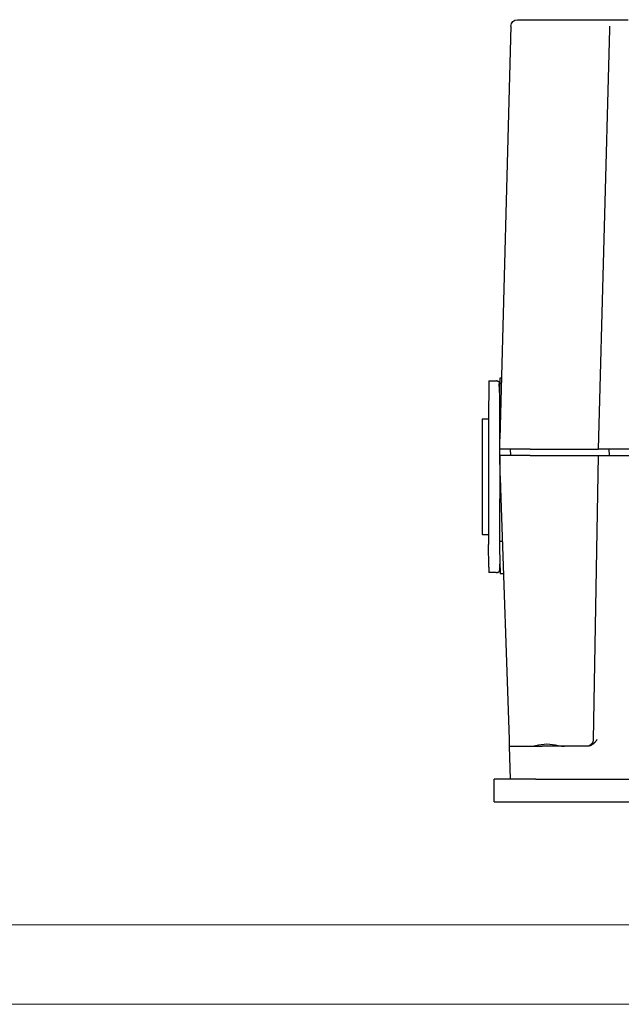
# Model space of a CAD drawing. Extents: x 0 to 796, y 0 to 496.
# Tile 67 of 242: x 113 to 116.58, y 312.29 to 318.15. Entities that reach past the tile are written whole.
import ezdxf

# ---------------------------------------------------------------- set-up
doc = ezdxf.new("R2010")
doc.units = 0
doc.header["$LTSCALE"] = 12
doc.header["$MEASUREMENT"] = 0
doc.layers.get('0').update_dxf_attribs({"linetype": 'CONTINUOUS'})
doc.layers.add('X', color=1, linetype='CONTINUOUS')

# ---------------------------------------------------------------- blocks, each defined once
blk = doc.blocks.new('GASTRAIN')
at = {"layer": 'X', "lineweight": 0}
for p, q in [((82.5739, 291.9605), (74.7205, 291.9605)), ((74.7205, 291.4859), (82.5739, 291.4859))]:
    blk.add_line(p, q, dxfattribs=at)

msp = doc.modelspace()

# ---------------------------------------------------------------- linework, layer by layer
at = {"layer": 'X'}
for p, q in [((116.10649, 318.15454), (116.32476, 318.15454)), ((116.55122, 318.15454), (116.62292, 318.15454)), ((115.92362, 318.11621), (115.85887, 315.65656)), ((116.5109, 318.09878), (116.44499, 315.59548)), ((115.79337, 316.001), (115.83716, 316.001)), ((115.84271, 316.001), (115.83716, 316.001)), ((115.85791, 315.91256), (115.85493, 315.98473)), ((115.86028, 316.02068), (115.86846, 316.02068)), ((115.75378, 315.77462), (115.79085, 315.77462)), ((115.85715, 315.59548), (115.85832, 315.59548)), ((115.85735, 315.55612), (115.85735, 315.59548)), ((116.03854, 315.59548), (115.85832, 315.59548)), ((115.92029, 315.59548), (115.92133, 315.55612)), ((116.03854, 315.59548), (116.25681, 315.59548)), ((116.25681, 315.59548), (116.44499, 315.59548)), ((116.64851, 315.59548), (116.44499, 315.59548)), ((116.50802, 315.59548), (116.50905, 315.55612)), ((115.85722, 315.55612), (115.85692, 315.04431)), ((115.85722, 315.55612), (115.85727, 315.55612)), ((116.03822, 315.55612), (115.85727, 315.55612)), ((116.03822, 315.55612), (116.25683, 315.55612)), ((116.25683, 315.55612), (116.44498, 315.55612)), ((116.44498, 315.55612), (116.41475, 313.86252)), ((116.44498, 315.55612), (116.64873, 315.55612)), ((115.79022, 315.41021), (115.79025, 315.22901)), ((115.91528, 313.86457), (115.86595, 315.30283)), ((115.75378, 315.08565), (115.79054, 315.08565)), ((115.87482, 315.04431), (115.85692, 315.04431)), ((115.85908, 314.88832), (115.85758, 315.04431)), ((115.79221, 314.89197), (115.79092, 315.02613)), ((115.85824, 314.947), (115.85517, 314.87265)), ((115.83667, 314.85927), (115.79289, 314.85927)), ((115.83667, 314.85927), (115.8432, 314.85927)), ((115.88144, 314.85139), (115.85984, 314.85139)), ((115.91523, 313.82384), (116.11087, 313.82384)), ((115.92214, 313.62698), (115.91523, 313.82384)), ((116.37948, 313.82384), (116.11087, 313.82384)), ((116.07283, 313.62698), (115.82422, 313.62698)), ((115.82422, 313.49248), (115.82422, 313.62698)), ((116.07283, 313.62698), (120.94276, 313.62698)), ((115.82422, 313.49248), (116.07283, 313.49248)), ((116.07283, 313.49248), (120.94276, 313.49248))]:
    msp.add_line(p, q, dxfattribs=at)
at = {"layer": 'X', "extrusion": (0, 0, -1)}
for centre, major_axis, ratio, start_param in [((115.96298, 318.11517), (0, 0.03937), 0.9999847, -1.5443368), ((115.86028, 315.43013), (0, 0.59055), 0.0055321, -1.2870022), ((116.37539, 313.86321), (0, -0.03937), 0.9999847, -1.553343)]:
    msp.add_ellipse(centre, major_axis=major_axis, ratio=ratio, start_param=start_param, end_param=0, dxfattribs=at)
at = {"layer": 'X'}
for centre, major_axis, ratio, start_param, end_param in [((116.50283, 317.76769), (-0.00921, -0.34851), 0.0062773, -3.118538, -2.841126), ((115.79337, 315.43013), (0, 0.57087), 0.0055321, 0, 1.6057029), ((115.75378, 315.43013), (0, 0.34449), 0.0055321, 0, 3.1415927), ((115.7916, 315.23753), (0, -0.24409), 0.0055321, -1.5358897, -0.5235988), ((115.79289, 315.10336), (0, -0.24409), 0.0055321, -0.5235988, 0), ((115.85984, 315.12698), (0, -0.27559), 0.0055321, -0.5235988, 0), ((116.37671, 313.86321), (0.03935, -0.00133), 0.000082, 0, 0.000328)]:
    msp.add_ellipse(centre, major_axis=major_axis, ratio=ratio, start_param=start_param, end_param=end_param, dxfattribs=at)
for points, knots in [([(115.96298, 318.15454), (115.96294, 318.15454), (115.96347, 318.15454), (115.96563, 318.15454), (115.96729, 318.15454), (115.97033, 318.15454), (115.9712, 318.15454), (115.97235, 318.15454), (115.97254, 318.15454), (115.97553, 318.15454), (115.97883, 318.15454), (115.98636, 318.15454), (115.99057, 318.15454), (115.99812, 318.15454), (116.00115, 318.15454), (116.00958, 318.15454), (116.01512, 318.15454), (116.02695, 318.15454), (116.03326, 318.15454), (116.04357, 318.15454), (116.04734, 318.15454), (116.05179, 318.15454), (116.05241, 318.15454), (116.06001, 318.15454), (116.06722, 318.15454), (116.08177, 318.15454), (116.08911, 318.15454), (116.09985, 318.15454), (116.10316, 318.15454), (116.10649, 318.15454)], [0, 0, 0, 0, 0.1014434, 0.1014434, 0.2051264, 0.2051264, 0.2421875, 0.2421875, 0.25, 0.25, 0.3466893, 0.3466893, 0.4420739, 0.4420739, 0.5, 0.5, 0.5936491, 0.5936491, 0.6893274, 0.6893274, 0.7421875, 0.7421875, 0.75, 0.75, 0.8535243, 0.8535243, 0.9553217, 0.9553217, 1, 1, 1, 1]), ([(116.32476, 318.15454), (116.35256, 318.15454), (116.37925, 318.15454), (116.40489, 318.15454), (116.40536, 318.15454), (116.40581, 318.15454), (116.40627, 318.15454), (116.40658, 318.15454), (116.40689, 318.15454), (116.40722, 318.15454), (116.40748, 318.15454), (116.40775, 318.15454), (116.40802, 318.15454), (116.41699, 318.15454), (116.42568, 318.15454), (116.4341, 318.15454), (116.43608, 318.15454), (116.43804, 318.15454), (116.43998, 318.15454), (116.44239, 318.15454), (116.44477, 318.15454), (116.44719, 318.15454), (116.46002, 318.15454), (116.47193, 318.15454), (116.48281, 318.15454), (116.49053, 318.15454), (116.49764, 318.15454), (116.50417, 318.15454), (116.50454, 318.15454), (116.50491, 318.15454), (116.50528, 318.15454), (116.5067, 318.15454), (116.50811, 318.15454), (116.50948, 318.15454), (116.51024, 318.15454), (116.51099, 318.15454), (116.51172, 318.15454), (116.51267, 318.15454), (116.5136, 318.15454), (116.51451, 318.15454), (116.51986, 318.15454), (116.52466, 318.15454), (116.52891, 318.15454), (116.52963, 318.15454), (116.53034, 318.15454), (116.53103, 318.15454), (116.53129, 318.15454), (116.53155, 318.15454), (116.53181, 318.15454), (116.53197, 318.15454), (116.53213, 318.15454), (116.5323, 318.15454), (116.53258, 318.15454), (116.53286, 318.15454), (116.53312, 318.15454), (116.54412, 318.15454), (116.55027, 318.15454), (116.55122, 318.15454)], [0, 0, 0, 0, 0.2421875, 0.2421875, 0.2421875, 0.2465735, 0.2465735, 0.2465735, 0.2495459, 0.2495459, 0.2495459, 0.2519326, 0.2519326, 0.2519326, 0.332494, 0.332494, 0.332494, 0.3514363, 0.3514363, 0.3514363, 0.375, 0.375, 0.375, 0.5, 0.5, 0.5, 0.5887051, 0.5887051, 0.5887051, 0.59375, 0.59375, 0.59375, 0.6132813, 0.6132813, 0.6132813, 0.624199, 0.624199, 0.624199, 0.6383394, 0.6383394, 0.6383394, 0.7213315, 0.7213315, 0.7213315, 0.7354362, 0.7354362, 0.7354362, 0.7407668, 0.7407668, 0.7407668, 0.7441607, 0.7441607, 0.7441607, 0.75, 0.75, 0.75, 1, 1, 1, 1]), ([(115.84271, 316.001), (115.84404, 316.001), (115.84538, 316.00077), (115.84782, 315.99992), (115.84896, 315.99929), (115.85089, 315.99781), (115.8517, 315.99693), (115.85283, 315.99537), (115.85321, 315.99467), (115.85371, 315.99358), (115.85387, 315.99316), (115.85414, 315.99234), (115.85423, 315.99199), (115.85443, 315.99113), (115.85448, 315.99078), (115.85466, 315.98953), (115.8547, 315.98891), (115.85482, 315.98716), (115.85487, 315.98606), (115.85493, 315.98473)], [0, 0, 0, 0, 0.004102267, 0.004102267, 0.008100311, 0.008100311, 0.012000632, 0.012000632, 0.015348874, 0.015348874, 0.0183449, 0.0183449, 0.02246748, 0.02246748, 0.030655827, 0.030655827, 0.055177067, 0.055177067, 0.083783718, 0.083783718, 0.083783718, 0.083783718]), ([(115.85784, 315.91294), (115.85784, 315.91294), (115.85784, 315.91291), (115.85787, 315.91273), (115.85787, 315.91256), (115.85816, 315.91167), (115.85825, 315.91142), (115.85839, 315.91111)], [0.042892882, 0.042892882, 0.042892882, 0.042892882, 0.047878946, 0.047878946, 0.05632368, 0.05632368, 0.058696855, 0.058696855, 0.058696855, 0.058696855]), ([(115.86595, 315.30283), (115.86502, 315.32993), (115.86409, 315.35703), (115.86316, 315.38413), (115.8612, 315.44146), (115.85923, 315.49879), (115.85727, 315.55612)], [0, 0, 0, 0, 0.0020776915, 0.0020776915, 0.0020776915, 0.0064728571, 0.0064728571, 0.0064728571, 0.0064728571]), ([(115.8585, 314.9482), (115.85848, 314.94812), (115.85846, 314.94805), (115.85838, 314.94778), (115.85835, 314.94763), (115.85829, 314.94733), (115.85827, 314.94722), (115.85824, 314.94697), (115.85823, 314.94692), (115.85823, 314.94689), (115.85823, 314.94688), (115.85823, 314.94688)], [0.0106127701, 0.0106127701, 0.0106127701, 0.0106127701, 0.0110221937, 0.0110221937, 0.0122245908, 0.0122245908, 0.0139209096, 0.0139209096, 0.0171490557, 0.0171490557, 0.0181985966, 0.0181985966, 0.0181985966, 0.0181985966]), ([(115.85517, 314.87265), (115.85514, 314.87184), (115.85511, 314.87123), (115.85502, 314.87016), (115.85501, 314.86985), (115.85478, 314.86868), (115.85471, 314.8683), (115.85449, 314.86755), (115.8544, 314.86728), (115.85407, 314.86641), (115.85376, 314.86572), (115.85297, 314.8644), (115.8525, 314.86375), (115.85142, 314.86255), (115.85081, 314.86201), (115.84949, 314.86105), (115.84877, 314.86063), (115.84729, 314.85997), (115.84651, 314.85971), (115.8449, 314.85936), (115.84405, 314.85927), (115.8432, 314.85927)], [0, 0, 0, 0, 0.016280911, 0.016280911, 0.02439135, 0.02439135, 0.02705314, 0.02705314, 0.028291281, 0.028291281, 0.030802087, 0.030802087, 0.033286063, 0.033286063, 0.035763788, 0.035763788, 0.038240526, 0.038240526, 0.04068367, 0.04068367, 0.043236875, 0.043236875, 0.043236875, 0.043236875]), ([(115.91637, 313.82384), (115.91639, 313.82384), (115.91639, 313.82405), (115.91639, 313.82453), (115.91639, 313.82459), (115.91639, 313.82465), (115.91639, 313.82472), (115.91639, 313.82525), (115.91638, 313.82605), (115.91635, 313.82715), (115.91635, 313.82731), (115.91635, 313.82749), (115.91634, 313.82764), (115.91632, 313.82885), (115.91628, 313.83028), (115.91624, 313.83186), (115.91621, 313.83305), (115.91618, 313.83434), (115.91614, 313.83569), (115.91613, 313.83614), (115.91611, 313.83663), (115.9161, 313.83706), (115.91608, 313.83785), (115.91605, 313.83868), (115.91603, 313.83957), (115.91597, 313.84144), (115.91591, 313.84353), (115.91584, 313.84584), (115.91581, 313.84711), (115.91577, 313.84844), (115.91573, 313.84984), (115.91572, 313.85015), (115.91571, 313.85019), (115.91571, 313.85031), (115.9157, 313.85067), (115.91568, 313.85123), (115.91566, 313.85198), (115.91566, 313.85212), (115.91565, 313.8523), (115.91565, 313.85241), (115.91565, 313.8525), (115.91564, 313.8526), (115.91564, 313.8527), (115.91562, 313.8534), (115.91559, 313.8542), (115.91557, 313.8551), (115.91556, 313.85524), (115.91556, 313.85546), (115.91555, 313.85555), (115.91554, 313.85595), (115.91552, 313.85657), (115.9155, 313.8574), (115.91548, 313.85803), (115.91545, 313.85879), (115.91543, 313.85966), (115.91539, 313.86087), (115.91536, 313.86195), (115.91533, 313.86289), (115.91531, 313.86351), (115.91529, 313.86407), (115.91528, 313.86457)], [0.00006053, 0.00006053, 0.00006053, 0.00006053, 0.11135477, 0.11135477, 0.11135477, 0.125, 0.125, 0.125, 0.234375, 0.234375, 0.234375, 0.25, 0.25, 0.25, 0.37429014, 0.37429014, 0.37429014, 0.46875, 0.46875, 0.46875, 0.5, 0.5, 0.5, 0.55765958, 0.55765958, 0.55765958, 0.67940066, 0.67940066, 0.67940066, 0.74609375, 0.74609375, 0.74609375, 0.76074219, 0.76074219, 0.76074219, 0.8046875, 0.8046875, 0.8046875, 0.8125, 0.8125, 0.8125, 0.81937283, 0.81937283, 0.81937283, 0.8671875, 0.8671875, 0.8671875, 0.875, 0.875, 0.875, 0.91048627, 0.91048627, 0.91048627, 0.9375, 0.9375, 0.9375, 0.97511422, 0.97511422, 0.97511422, 0.9999995, 0.9999995, 0.9999995, 0.9999995]), ([(116.43882, 313.86457), (116.43749, 313.8629), (116.43626, 313.86134), (116.43512, 313.85992), (116.43416, 313.85872), (116.43326, 313.85761), (116.43243, 313.8566), (116.43217, 313.85628), (116.43191, 313.85597), (116.43166, 313.85566), (116.4307, 313.85448), (116.42984, 313.85342), (116.42907, 313.85251), (116.42833, 313.85162), (116.42768, 313.85086), (116.42712, 313.85022), (116.42685, 313.8499), (116.42609, 313.84904), (116.42554, 313.84842), (116.42428, 313.84702), (116.42311, 313.84576), (116.42202, 313.84465), (116.42152, 313.84413), (116.42109, 313.8437), (116.42057, 313.84318), (116.41905, 313.84169), (116.41745, 313.8402), (116.41575, 313.83874), (116.41509, 313.83818), (116.41447, 313.83766), (116.41374, 313.83708), (116.4107, 313.83463), (116.4076, 313.8325), (116.40443, 313.83072), (116.40348, 313.83018), (116.40253, 313.82968), (116.40157, 313.8292), (116.40035, 313.8286), (116.39916, 313.82807), (116.3979, 313.82755), (116.39772, 313.82748), (116.39754, 313.82741), (116.39736, 313.82734), (116.39441, 313.82617), (116.39143, 313.8253), (116.38844, 313.82471), (116.38547, 313.82413), (116.38249, 313.82384), (116.37948, 313.82384)], [0, 0, 0, 0, 0.0591377, 0.0591377, 0.0591377, 0.1092552, 0.1092552, 0.1092552, 0.125, 0.125, 0.125, 0.1864467, 0.1864467, 0.1864467, 0.2460937, 0.2460937, 0.2460937, 0.2760276, 0.2760276, 0.2760276, 0.34375, 0.34375, 0.34375, 0.375, 0.375, 0.375, 0.4653866, 0.4653866, 0.4653866, 0.5, 0.5, 0.5, 0.6442623, 0.6442623, 0.6442623, 0.6875, 0.6875, 0.6875, 0.7422928, 0.7422928, 0.7422928, 0.75, 0.75, 0.75, 0.8755372, 0.8755372, 0.8755372, 1, 1, 1, 1]), ([(116.03128, 313.82384), (116.04374, 313.82369), (116.05707, 313.82583), (116.09294, 313.83228), (116.11624, 313.83739), (116.16135, 313.83739), (116.18433, 313.83228), (116.21921, 313.82583), (116.23203, 313.82369), (116.2439, 313.82384)], [0.68816791, 0.68816791, 0.68816791, 0.68816791, 0.79630841, 0.79630841, 0.96831932, 0.96831932, 1.14033022, 1.14033022, 1.24847073, 1.24847073, 1.24847073, 1.24847073])]:
    msp.add_open_spline(points, degree=3, knots=knots, dxfattribs=at)
for points in [[(116.5109, 318.09878), (116.5109, 318.09886), (116.5109, 318.09895), (116.51091, 318.09903)], [(115.85832, 315.59548), (115.85826, 315.61626), (115.85834, 315.6367), (115.85887, 315.65656)]]:
    msp.add_open_spline(points, degree=3, dxfattribs=at)

# ---------------------------------------------------------------- block references
msp.add_blockref('GASTRAIN', (34.33209, 20.79982))

doc.saveas('drawing.dxf')
